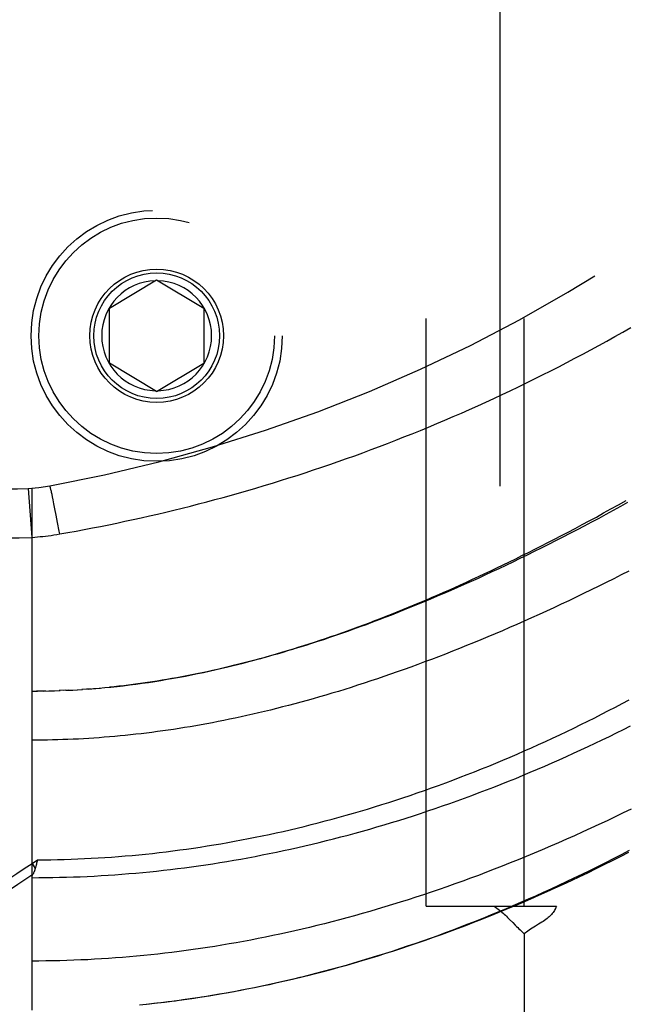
# Model space of a CAD drawing. Header units: inches. Extents: x 0 to 136, y 0 to 88.
# Tile 24 of 63: x 36.392 to 37.163, y 31.914 to 33.168. Entities that reach past the tile are written whole.
import ezdxf

# ---------------------------------------------------------------- set-up
doc = ezdxf.new("R2010")
doc.units = ezdxf.units.IN
doc.header["$LTSCALE"] = 7.48
doc.header["$MEASUREMENT"] = 0
doc.linetypes.add('HIDDEN', pattern=[0.2, 0.1, -0.1])
for name, color, linetype in [('DEFAULT_2', 8, 'HIDDEN'), ('DOOR_ASSEMBLY', 7, 'CONTINUOUS'), ('SUBPANEL', 7, 'CONTINUOUS')]:
    doc.layers.add(name, color=color, linetype=linetype)

msp = doc.modelspace()

# ---------------------------------------------------------------- linework, layer by layer
at = {"layer": 'DEFAULT_2', "color": 8, "linetype": 'HIDDEN'}
msp.add_line((37.0033, 57.2576), (37.0033, 29.7576), dxfattribs=at)
at = {"layer": 'DOOR_ASSEMBLY', "color": 8, "linetype": 'HIDDEN'}
for p, q in [((36.5065, 32.8001), (36.5665, 32.8362)), ((36.5665, 32.8362), (36.6265, 32.8001)), ((36.5065, 32.7301), (36.5065, 32.8001)), ((36.6265, 32.8001), (36.6265, 32.7301)), ((36.5665, 32.6941), (36.5065, 32.7301)), ((36.5665, 32.6941), (36.6265, 32.7301)), ((36.4078, 32.5084), (36.4033, 32.5708)), ((36.4078, 31.9064), (36.4078, 32.5711)), ((36.4315, 32.5706), (36.4313, 32.5713)), ((36.4317, 32.5698), (36.4315, 32.5706)), ((36.4319, 32.5689), (36.4317, 32.5698)), ((36.4322, 32.568), (36.4319, 32.5689)), ((36.4324, 32.5669), (36.4322, 32.568)), ((36.4328, 32.5653), (36.4324, 32.5669)), ((36.4333, 32.5628), (36.4328, 32.5653)), ((36.4339, 32.56), (36.4333, 32.5628)), ((36.4347, 32.5563), (36.4339, 32.56)), ((36.4357, 32.5512), (36.4347, 32.5563)), ((36.437, 32.5448), (36.4357, 32.5512)), ((36.4386, 32.5368), (36.437, 32.5448)), ((36.4404, 32.5272), (36.4386, 32.5368)), ((36.4425, 32.5161), (36.4404, 32.5272)), ((36.4431, 32.5127), (36.4425, 32.5161)), ((35.534, 32.3126), (36.4078, 32.3126)), ((36.4078, 32.3126), (36.4149, 32.3126)), ((36.4221, 32.3127), (36.4135, 32.3126)), ((36.4251, 32.3128), (36.4193, 32.3127)), ((36.4221, 32.3127), (36.4308, 32.3129)), ((36.4293, 32.3129), (36.4366, 32.313)), ((36.4365, 32.313), (36.4437, 32.3133)), ((36.4509, 32.3136), (36.4424, 32.3132)), ((36.4539, 32.3137), (36.4481, 32.3135)), ((36.4509, 32.3136), (36.4597, 32.314)), ((36.458, 32.3139), (36.4655, 32.3143)), ((36.4651, 32.3143), (36.4721, 32.3147)), ((36.4791, 32.3152), (36.4714, 32.3147)), ((36.4831, 32.3155), (36.4772, 32.3151)), ((36.4791, 32.3152), (36.4889, 32.316)), ((36.4862, 32.3158), (36.4948, 32.3165)), ((35.504, 32.2501), (36.4078, 32.2501)), ((36.4078, 32.0931), (36.4146, 32.0977)), ((36.4146, 32.0977), (36.4139, 32.0946)), ((36.4078, 32.0931), (36.4119, 32.0869)), ((36.4136, 32.0934), (36.4133, 32.0922)), ((36.4139, 32.0946), (36.4136, 32.0934)), ((35.504, 31.9689), (36.4078, 31.9689)), ((36.5445, 31.9131), (36.5574, 31.9145))]:
    msp.add_line(p, q, dxfattribs=at)
for points in [[(36.4431, 32.5127), (36.4535, 32.5145), (36.4639, 32.5164), (36.4743, 32.5184), (36.4846, 32.5203), (36.495, 32.5224), (36.5054, 32.5245), (36.5158, 32.5266), (36.5261, 32.5288), (36.5365, 32.531), (36.5469, 32.5333), (36.5573, 32.5357), (36.5677, 32.5381), (36.5781, 32.5405), (36.5885, 32.543), (36.5989, 32.5456), (36.6094, 32.5482), (36.6198, 32.5509), (36.6302, 32.5536), (36.6407, 32.5564), (36.6511, 32.5593), (36.6616, 32.5622), (36.672, 32.5651), (36.6825, 32.5681), (36.6929, 32.5712), (36.7034, 32.5743), (36.7138, 32.5775), (36.7243, 32.5807), (36.7348, 32.584), (36.7452, 32.5873), (36.7557, 32.5907), (36.7662, 32.5942), (36.7767, 32.5977), (36.7871, 32.6013), (36.7976, 32.605), (36.8081, 32.6087), (36.8186, 32.6124), (36.829, 32.6162), (36.8395, 32.6201), (36.85, 32.624), (36.8604, 32.628), (36.8709, 32.6321), (36.8813, 32.6362), (36.8918, 32.6404), (36.9022, 32.6446), (36.9127, 32.6489), (36.9231, 32.6532), (36.9335, 32.6576), (36.9439, 32.6621), (36.9544, 32.6666), (36.9648, 32.6712), (36.9752, 32.6759), (36.9855, 32.6806), (36.9959, 32.6853), (37.0063, 32.6902), (37.0166, 32.6951), (37.027, 32.7), (37.0373, 32.705), (37.0476, 32.7101), (37.0579, 32.7152), (37.0682, 32.7204), (37.0784, 32.7257), (37.0887, 32.731), (37.0989, 32.7364), (37.1091, 32.7418), (37.1193, 32.7473), (37.1295, 32.7528), (37.1396, 32.7584), (37.1498, 32.7641), (37.1599, 32.7698), (37.17, 32.7756)], [(36.4313, 32.5713), (36.4313, 32.5716), (36.4312, 32.5719), (36.4311, 32.5722), (36.431, 32.5725), (36.4309, 32.5728), (36.4309, 32.573), (36.4308, 32.5732), (36.4308, 32.5734), (36.4307, 32.5736), (36.4306, 32.5737), (36.4306, 32.5738), (36.4305, 32.5739), (36.4305, 32.574), (36.4305, 32.5741), (36.4304, 32.5741), (36.4304, 32.5742), (36.4304, 32.5742)], [(36.4934, 32.3164), (36.5007, 32.317), (36.5082, 32.3178), (36.516, 32.3186), (36.5239, 32.3195), (36.5319, 32.3205), (36.54, 32.3215), (36.548, 32.3226), (36.556, 32.3237), (36.564, 32.325), (36.572, 32.3262), (36.5799, 32.3276), (36.5878, 32.3289), (36.5956, 32.3304), (36.6033, 32.3318), (36.6109, 32.3333), (36.6185, 32.3349), (36.626, 32.3364), (36.6334, 32.338), (36.6407, 32.3396), (36.6479, 32.3413), (36.6552, 32.343), (36.6623, 32.3447), (36.6695, 32.3465), (36.6766, 32.3483), (36.6837, 32.3502), (36.6908, 32.3521), (36.6979, 32.354), (36.7049, 32.3559), (36.712, 32.3579), (36.719, 32.3599), (36.7259, 32.362), (36.7329, 32.3641), (36.7399, 32.3662), (36.7468, 32.3684), (36.7538, 32.3706), (36.7607, 32.3728), (36.7676, 32.375), (36.7745, 32.3773), (36.7815, 32.3797), (36.7884, 32.382), (36.7953, 32.3844), (36.8023, 32.3869), (36.8093, 32.3894), (36.8162, 32.3919), (36.8232, 32.3945), (36.8303, 32.3971), (36.8373, 32.3997), (36.8443, 32.4024), (36.8514, 32.4051), (36.8585, 32.4079), (36.8656, 32.4107), (36.8728, 32.4136), (36.8799, 32.4165), (36.8872, 32.4194), (36.8944, 32.4224), (36.9017, 32.4254), (36.909, 32.4285), (36.9163, 32.4317), (36.9237, 32.4348), (36.9311, 32.4381), (36.9385, 32.4413), (36.946, 32.4447), (36.9535, 32.4481), (36.9611, 32.4515), (36.9687, 32.455), (36.9764, 32.4585), (36.9841, 32.4622), (36.9919, 32.4658), (36.9997, 32.4696), (37.0076, 32.4734), (37.0156, 32.4772), (37.0236, 32.4811), (37.0316, 32.4851), (37.0398, 32.4891), (37.048, 32.4933), (37.0563, 32.4975), (37.0647, 32.5018), (37.0732, 32.5062), (37.0818, 32.5106), (37.0905, 32.5152), (37.0993, 32.5198), (37.1082, 32.5246), (37.1172, 32.5294), (37.1263, 32.5343), (37.1355, 32.5394), (37.1449, 32.5445), (37.1544, 32.5498), (37.1641, 32.5553)], [(37.1661, 32.5527), (37.1569, 32.5476), (37.1477, 32.5425), (37.1385, 32.5375), (37.1293, 32.5326), (37.1201, 32.5277), (37.1109, 32.5228), (37.1017, 32.518), (37.0926, 32.5132), (37.0834, 32.5085), (37.0743, 32.5038), (37.0652, 32.4992), (37.0561, 32.4947), (37.0471, 32.4902), (37.038, 32.4857), (37.029, 32.4813), (37.02, 32.477), (37.0111, 32.4727), (37.0022, 32.4685), (36.9933, 32.4644), (36.9845, 32.4603), (36.9757, 32.4562), (36.9669, 32.4522), (36.9582, 32.4483), (36.9495, 32.4445), (36.9409, 32.4407), (36.9323, 32.437), (36.9238, 32.4333), (36.9153, 32.4297), (36.9069, 32.4262), (36.8985, 32.4227), (36.8901, 32.4193), (36.8818, 32.416), (36.8736, 32.4127), (36.8654, 32.4095), (36.8572, 32.4063), (36.8492, 32.4032), (36.8411, 32.4002), (36.8331, 32.3972), (36.8252, 32.3943), (36.8173, 32.3915), (36.8095, 32.3887), (36.8017, 32.3859), (36.794, 32.3833), (36.7864, 32.3807), (36.7788, 32.3781), (36.7712, 32.3756), (36.7637, 32.3732), (36.7563, 32.3708), (36.7489, 32.3685), (36.7415, 32.3663), (36.7342, 32.3641), (36.727, 32.3619), (36.7198, 32.3598), (36.7127, 32.3578), (36.7056, 32.3558), (36.6986, 32.3539), (36.6916, 32.352), (36.6846, 32.3502), (36.6777, 32.3484), (36.6709, 32.3467), (36.6641, 32.345), (36.6574, 32.3434), (36.6506, 32.3418), (36.644, 32.3403), (36.6374, 32.3388), (36.6308, 32.3373), (36.6243, 32.3359), (36.6178, 32.3346), (36.6113, 32.3333), (36.6049, 32.332), (36.5985, 32.3308), (36.5922, 32.3297), (36.5859, 32.3285), (36.5796, 32.3275), (36.5733, 32.3264), (36.5671, 32.3254), (36.561, 32.3245), (36.5548, 32.3235)], [(36.4078, 32.5084), (36.4113, 32.5087), (36.4148, 32.509), (36.4181, 32.5093), (36.4214, 32.5096), (36.4249, 32.51), (36.4284, 32.5105), (36.432, 32.5109), (36.4357, 32.5115), (36.4394, 32.5121), (36.4431, 32.5127)], [(37.1677, 32.4655), (37.158, 32.4606), (37.1484, 32.4557), (37.1388, 32.4509), (37.1293, 32.4462), (37.1197, 32.4415), (37.1101, 32.4368), (37.1006, 32.4323), (37.0911, 32.4277), (37.0816, 32.4232), (37.0721, 32.4188), (37.0627, 32.4145), (37.0533, 32.4102), (37.0439, 32.4059), (37.0345, 32.4017), (37.0252, 32.3976), (37.0159, 32.3935), (37.0067, 32.3895), (36.9975, 32.3856), (36.9883, 32.3817), (36.9791, 32.3779), (36.97, 32.3742), (36.961, 32.3705), (36.952, 32.3668), (36.943, 32.3633), (36.9341, 32.3598), (36.9252, 32.3563), (36.9164, 32.353), (36.9076, 32.3497), (36.8989, 32.3464), (36.8902, 32.3432), (36.8815, 32.3401), (36.8729, 32.3371), (36.8644, 32.3341), (36.8559, 32.3311), (36.8475, 32.3283), (36.8391, 32.3255), (36.8307, 32.3227), (36.8224, 32.32), (36.8142, 32.3174), (36.806, 32.3148), (36.7978, 32.3123), (36.7897, 32.3099), (36.7817, 32.3075), (36.7737, 32.3052), (36.7658, 32.3029), (36.7579, 32.3007), (36.75, 32.2985), (36.7422, 32.2964), (36.7344, 32.2944), (36.7267, 32.2924), (36.7191, 32.2904), (36.7114, 32.2885), (36.7039, 32.2867), (36.6963, 32.2849), (36.6888, 32.2832), (36.6814, 32.2815), (36.674, 32.2798), (36.6666, 32.2783), (36.6593, 32.2767), (36.652, 32.2752), (36.6448, 32.2738), (36.6376, 32.2724), (36.6304, 32.2711), (36.6233, 32.2698), (36.6162, 32.2685), (36.6091, 32.2673), (36.6021, 32.2661), (36.5951, 32.265), (36.5881, 32.2639), (36.5811, 32.2629), (36.5742, 32.2619), (36.5674, 32.261), (36.5605, 32.2601)], [(36.5548, 32.3235), (36.5487, 32.3227), (36.5426, 32.3218), (36.5366, 32.321), (36.5305, 32.3203), (36.5245, 32.3195), (36.5185, 32.3189), (36.5126, 32.3182), (36.5066, 32.3176)], [(36.4146, 32.0977), (36.4232, 32.0977), (36.4318, 32.0979), (36.4404, 32.098), (36.4489, 32.0983), (36.4575, 32.0985), (36.4661, 32.0989), (36.4747, 32.0993), (36.4833, 32.0997), (36.492, 32.1002), (36.5006, 32.1007), (36.5092, 32.1013), (36.5178, 32.102), (36.5265, 32.1027), (36.5351, 32.1034), (36.5437, 32.1043), (36.5524, 32.1051), (36.561, 32.106), (36.5697, 32.107), (36.5784, 32.108), (36.5871, 32.1091), (36.5958, 32.1103), (36.6045, 32.1115), (36.6132, 32.1127), (36.6219, 32.114), (36.6307, 32.1154), (36.6394, 32.1168), (36.6482, 32.1182), (36.6569, 32.1198), (36.6657, 32.1214), (36.6745, 32.123), (36.6833, 32.1247), (36.6921, 32.1264), (36.701, 32.1283), (36.7098, 32.1301), (36.7187, 32.1321), (36.7275, 32.134), (36.7364, 32.1361), (36.7453, 32.1382), (36.7542, 32.1403), (36.7631, 32.1426), (36.7721, 32.1448), (36.781, 32.1472), (36.79, 32.1496), (36.7989, 32.152), (36.8079, 32.1545), (36.8169, 32.1571), (36.8259, 32.1597), (36.8349, 32.1624), (36.8439, 32.1652), (36.853, 32.168), (36.862, 32.1709), (36.871, 32.1738), (36.8801, 32.1768), (36.8892, 32.1798), (36.8982, 32.1829), (36.9073, 32.1861), (36.9164, 32.1893), (36.9255, 32.1926), (36.9346, 32.196), (36.9437, 32.1994), (36.9528, 32.2028), (36.9619, 32.2063), (36.971, 32.2099), (36.9801, 32.2135), (36.9892, 32.2172), (36.9982, 32.221), (37.0073, 32.2248), (37.0164, 32.2286), (37.0255, 32.2325), (37.0345, 32.2365), (37.0436, 32.2405), (37.0526, 32.2445), (37.0616, 32.2486), (37.0706, 32.2528), (37.0796, 32.257), (37.0885, 32.2613), (37.0975, 32.2656), (37.1064, 32.2699), (37.1153, 32.2743), (37.1242, 32.2787), (37.133, 32.2832), (37.1418, 32.2877), (37.1506, 32.2923), (37.1593, 32.2969), (37.168, 32.3015)], [(36.4078, 32.075), (36.4166, 32.0751), (36.4253, 32.0751), (36.4341, 32.0753), (36.4429, 32.0755), (36.4517, 32.0757), (36.4605, 32.076), (36.4693, 32.0763), (36.4781, 32.0767), (36.4869, 32.0771), (36.4958, 32.0776), (36.5046, 32.0782), (36.5134, 32.0788), (36.5222, 32.0794), (36.5311, 32.0802), (36.5399, 32.0809), (36.5488, 32.0817), (36.5576, 32.0826), (36.5665, 32.0835), (36.5754, 32.0845), (36.5843, 32.0855), (36.5932, 32.0866), (36.6021, 32.0877), (36.611, 32.0889), (36.6199, 32.0902), (36.6289, 32.0915), (36.6378, 32.0928), (36.6468, 32.0942), (36.6557, 32.0957), (36.6647, 32.0972), (36.6737, 32.0988), (36.6827, 32.1004), (36.6917, 32.1021), (36.7008, 32.1039), (36.7098, 32.1057), (36.7189, 32.1075), (36.728, 32.1095), (36.737, 32.1114), (36.7461, 32.1135), (36.7552, 32.1156), (36.7644, 32.1177), (36.7735, 32.1199), (36.7826, 32.1222), (36.7918, 32.1245), (36.801, 32.1269), (36.8102, 32.1293), (36.8194, 32.1318), (36.8286, 32.1344), (36.8378, 32.137), (36.847, 32.1397), (36.8563, 32.1424), (36.8655, 32.1452), (36.8748, 32.148), (36.884, 32.1509), (36.8933, 32.1539), (36.9026, 32.1569), (36.9119, 32.16), (36.9212, 32.1632), (36.9305, 32.1664), (36.9398, 32.1696), (36.9491, 32.173), (36.9584, 32.1763), (36.9678, 32.1798), (36.9771, 32.1833), (36.9864, 32.1868), (36.9957, 32.1904), (37.005, 32.1941), (37.0143, 32.1978), (37.0236, 32.2015), (37.0329, 32.2054), (37.0421, 32.2092), (37.0514, 32.2131), (37.0606, 32.2171), (37.0699, 32.2211), (37.0791, 32.2252), (37.0882, 32.2293), (37.0974, 32.2335), (37.1066, 32.2377), (37.1157, 32.2419), (37.1248, 32.2462), (37.1338, 32.2505), (37.1429, 32.2549), (37.1519, 32.2593), (37.1609, 32.2638), (37.1698, 32.2683)], [(36.5605, 32.2601), (36.5537, 32.2592), (36.5469, 32.2584), (36.5401, 32.2576), (36.5333, 32.2569), (36.5266, 32.2562), (36.5199, 32.2555), (36.5132, 32.2549), (36.5065, 32.2543), (36.4998, 32.2538), (36.4932, 32.2533), (36.4866, 32.2528), (36.48, 32.2524), (36.4734, 32.252), (36.4668, 32.2516), (36.4602, 32.2513), (36.4536, 32.251), (36.4471, 32.2508), (36.4405, 32.2506), (36.4339, 32.2504), (36.4274, 32.2503), (36.4209, 32.2502), (36.4143, 32.2501), (36.4078, 32.2501)], [(37.1708, 32.1624), (37.1605, 32.1574), (37.1502, 32.1524), (37.1399, 32.1475), (37.1295, 32.1427), (37.1192, 32.1379), (37.1089, 32.1332), (37.0986, 32.1285), (37.0883, 32.1239), (37.0781, 32.1194), (37.0678, 32.115), (37.0575, 32.1106), (37.0473, 32.1063), (37.0371, 32.102), (37.0269, 32.0979), (37.0167, 32.0938), (37.0065, 32.0897), (36.9964, 32.0858), (36.9863, 32.0819), (36.9762, 32.078), (36.9661, 32.0743), (36.9561, 32.0706), (36.946, 32.067), (36.936, 32.0635), (36.9261, 32.06), (36.9161, 32.0566), (36.9062, 32.0533), (36.8964, 32.05), (36.8865, 32.0468), (36.8767, 32.0437), (36.8669, 32.0407), (36.8571, 32.0377), (36.8474, 32.0348), (36.8377, 32.032), (36.828, 32.0292), (36.8184, 32.0265), (36.8088, 32.0239), (36.7992, 32.0213), (36.7896, 32.0188), (36.7801, 32.0164), (36.7706, 32.014), (36.7611, 32.0117), (36.7517, 32.0095), (36.7423, 32.0073), (36.7329, 32.0052), (36.7235, 32.0031), (36.7142, 32.0012), (36.7049, 31.9992), (36.6956, 31.9974), (36.6863, 31.9956), (36.6771, 31.9939), (36.6679, 31.9922), (36.6587, 31.9906), (36.6495, 31.989), (36.6404, 31.9875), (36.6313, 31.9861), (36.6222, 31.9847), (36.6131, 31.9834), (36.604, 31.9822), (36.595, 31.981), (36.5859, 31.9798), (36.5769, 31.9788), (36.5679, 31.9777), (36.5589, 31.9768), (36.55, 31.9759), (36.541, 31.975), (36.5321, 31.9742), (36.5232, 31.9735), (36.5142, 31.9728), (36.5053, 31.9722), (36.4964, 31.9716), (36.4875, 31.9711), (36.4787, 31.9706), (36.4698, 31.9702)], [(36.5537, 31.9141), (36.5629, 31.9151), (36.5721, 31.9161), (36.5813, 31.9172), (36.5906, 31.9184), (36.5998, 31.9197), (36.6091, 31.921), (36.6183, 31.9224), (36.6276, 31.9238), (36.6369, 31.9253), (36.6463, 31.9269), (36.6556, 31.9285), (36.665, 31.9302), (36.6744, 31.932), (36.6838, 31.9338), (36.6932, 31.9357), (36.7026, 31.9377), (36.7121, 31.9397), (36.7216, 31.9418), (36.7311, 31.944), (36.7406, 31.9462), (36.7502, 31.9485), (36.7597, 31.9509), (36.7693, 31.9533), (36.779, 31.9558), (36.7886, 31.9584), (36.7983, 31.9611), (36.808, 31.9638), (36.8177, 31.9666), (36.8274, 31.9695), (36.8372, 31.9724), (36.847, 31.9754), (36.8568, 31.9785), (36.8666, 31.9816), (36.8763, 31.9848), (36.886, 31.9881), (36.8957, 31.9914), (36.9054, 31.9948), (36.9151, 31.9982), (36.9247, 32.0016), (36.9343, 32.0052), (36.9439, 32.0087), (36.9534, 32.0124), (36.963, 32.0161), (36.9726, 32.0198), (36.9822, 32.0236), (36.9918, 32.0275), (37.0013, 32.0315), (37.0109, 32.0355), (37.0205, 32.0395), (37.0301, 32.0437), (37.0398, 32.0479), (37.0494, 32.0521), (37.0591, 32.0565), (37.0688, 32.0609), (37.0786, 32.0654), (37.0884, 32.07), (37.0982, 32.0747), (37.1082, 32.0795), (37.1181, 32.0843), (37.1282, 32.0893), (37.1382, 32.0943), (37.1483, 32.0994), (37.1585, 32.1046), (37.1686, 32.1099)], [(36.5574, 31.9145), (36.5669, 31.9155), (36.5763, 31.9166), (36.5858, 31.9178), (36.5952, 31.919), (36.6047, 31.9204), (36.6142, 31.9217), (36.6237, 31.9232), (36.6333, 31.9247), (36.6428, 31.9263), (36.6524, 31.9279), (36.662, 31.9296), (36.6716, 31.9314), (36.6812, 31.9333), (36.6909, 31.9352), (36.7005, 31.9372), (36.7102, 31.9392), (36.7199, 31.9414), (36.7297, 31.9436), (36.7394, 31.9458), (36.7492, 31.9482), (36.759, 31.9506), (36.7688, 31.9531), (36.7787, 31.9556), (36.7886, 31.9582), (36.7984, 31.9609), (36.8084, 31.9637), (36.8183, 31.9666), (36.8283, 31.9695), (36.8383, 31.9725), (36.8483, 31.9755), (36.8583, 31.9787), (36.8684, 31.9819), (36.8785, 31.9852), (36.8886, 31.9886), (36.8987, 31.992), (36.9089, 31.9955), (36.9191, 31.9991), (36.9293, 32.0028), (36.9395, 32.0065), (36.9497, 32.0104), (36.96, 32.0142), (36.9703, 32.0182), (36.9806, 32.0223), (36.9909, 32.0264), (37.0012, 32.0306), (37.0115, 32.0348), (37.0219, 32.0392), (37.0323, 32.0436), (37.0427, 32.0481), (37.053, 32.0526), (37.0635, 32.0573), (37.0739, 32.062), (37.0843, 32.0667), (37.0947, 32.0716), (37.1051, 32.0765), (37.1155, 32.0814), (37.126, 32.0865), (37.1364, 32.0916), (37.1468, 32.0968), (37.1572, 32.102), (37.1676, 32.1073)], [(36.2744, 32.0054), (36.2815, 32.0101), (36.2851, 32.0125), (36.2887, 32.0148), (36.2924, 32.0173), (36.2961, 32.0197), (36.3001, 32.0223), (36.3042, 32.025), (36.3085, 32.0279), (36.3132, 32.0309), (36.3182, 32.0342), (36.3235, 32.0377), (36.3291, 32.0414), (36.3352, 32.0454), (36.3416, 32.0496), (36.3484, 32.0541), (36.3555, 32.0588), (36.3631, 32.0638), (36.3711, 32.069), (36.3796, 32.0746), (36.3885, 32.0805), (36.3979, 32.0866), (36.4078, 32.0931)], [(36.4119, 32.0869), (36.4117, 32.0863), (36.4115, 32.0857), (36.4113, 32.0852), (36.4112, 32.0846), (36.411, 32.084), (36.4108, 32.0835), (36.4106, 32.083), (36.4104, 32.0824), (36.4101, 32.0819), (36.4099, 32.0814), (36.4097, 32.0809), (36.4095, 32.0804), (36.4092, 32.0799)], [(36.4133, 32.0922), (36.413, 32.091), (36.4129, 32.0904), (36.4127, 32.0898), (36.4125, 32.0892), (36.4124, 32.0886), (36.4122, 32.088), (36.4121, 32.0875), (36.4119, 32.0869)], [(36.3726, 32.0555), (36.3898, 32.0668), (36.409, 32.0794)], [(36.4078, 32.075), (36.4078, 32.0752), (36.4078, 32.0755), (36.4078, 32.0757), (36.4078, 32.0759), (36.4079, 32.0761), (36.4079, 32.0763), (36.4079, 32.0765), (36.408, 32.0767), (36.408, 32.0769), (36.4081, 32.0772), (36.4082, 32.0774), (36.4082, 32.0776), (36.4083, 32.0778), (36.4084, 32.078), (36.4085, 32.0783), (36.4086, 32.0785), (36.4087, 32.0787), (36.4088, 32.0789), (36.4089, 32.0792), (36.4092, 32.0799)], [(36.4698, 31.9702), (36.4609, 31.9698), (36.4521, 31.9695), (36.4432, 31.9693), (36.4343, 31.9691), (36.4255, 31.969), (36.4166, 31.9689), (36.4078, 31.9689)]]:
    msp.add_lwpolyline(points, dxfattribs=at)
for radius in [0.1599, 0.1599, 0.1499, 0.085, 0.08]:
    msp.add_circle((36.5665, 32.7651), radius, dxfattribs=at)
for centre, radius, start, end in [((36.0716, 34.5417), 2, 280.3342, 312.7959), ((36.5665, 32.7651), 0.07, 91.4692, 268.5308), ((36.5665, 32.7651), 0.07, 271.4692, 88.5308), ((36.3855, 32.8201), 0.3125, 180, 274.0875), ((36.3855, 32.8201), 0.25, 180, 280.3342)]:
    msp.add_arc(centre, radius, start, end, dxfattribs=at)
at = {"layer": 'SUBPANEL', "color": 8, "linetype": 'HIDDEN'}
for p, q in [((36.9095, 32.0389), (36.9095, 54.9764)), ((37.0345, 32.0389), (37.0345, 54.9764)), ((36.9095, 32.0389), (36.996, 32.0389)), ((36.996, 32.0389), (37.0754, 32.0389)), ((37.0345, 32.0035), (37.0345, 30.4139))]:
    msp.add_line(p, q, dxfattribs=at)
for points in [[(36.996, 32.0389), (36.9977, 32.0376), (36.9995, 32.0363), (37.0012, 32.035), (37.0028, 32.0337), (37.0045, 32.0324), (37.006, 32.0311), (37.0076, 32.0297), (37.0091, 32.0284), (37.0105, 32.0271), (37.0118, 32.0258), (37.0132, 32.0245), (37.0145, 32.0232), (37.0158, 32.0219)], [(37.0754, 32.0389), (37.0748, 32.0374), (37.0742, 32.0359), (37.0736, 32.0345), (37.0728, 32.0332), (37.072, 32.0319), (37.0711, 32.0306), (37.0701, 32.0293), (37.069, 32.028), (37.0677, 32.0267), (37.0664, 32.0253), (37.065, 32.0241), (37.0635, 32.0229), (37.0619, 32.0217), (37.0603, 32.0206), (37.0585, 32.0194), (37.0567, 32.0182), (37.0548, 32.017), (37.0528, 32.0158), (37.0487, 32.0134)], [(37.0158, 32.0219), (37.0198, 32.0178), (37.0229, 32.0146)], [(37.0229, 32.0146), (37.0246, 32.013), (37.0262, 32.0114), (37.0278, 32.0099), (37.0293, 32.0084), (37.0308, 32.007), (37.0322, 32.0057), (37.0334, 32.0045), (37.0345, 32.0035)], [(37.0487, 32.0134), (37.0467, 32.0121), (37.0446, 32.0108), (37.0426, 32.0096), (37.0407, 32.0083), (37.039, 32.007), (37.0373, 32.0058), (37.0359, 32.0046), (37.0345, 32.0035)]]:
    msp.add_lwpolyline(points, dxfattribs=at)

doc.saveas('drawing.dxf')
